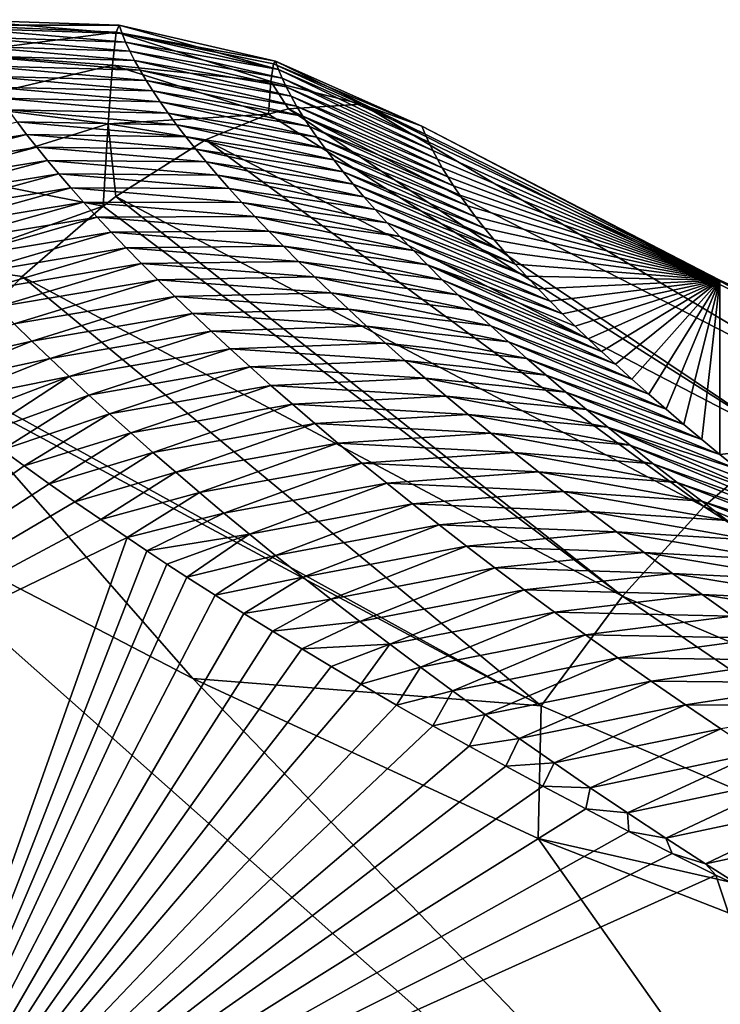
# Model space of a CAD drawing. Header units: metres. Extents: x -101 to 101, y -261 to 23.
# Tile 67 of 256: x -86.3 to -84.64, y 20.39 to 22.73. Entities that reach past the tile are written whole.
import ezdxf

# ---------------------------------------------------------------- set-up
doc = ezdxf.new("R2010")
doc.units = ezdxf.units.M
doc.layers.add('solid_505151_K2442K1000C34', color=7, linetype='CONTINUOUS')

msp = doc.modelspace()

# ---------------------------------------------------------------- linework, layer by layer
at = {"layer": 'solid_505151_K2442K1000C34'}
for points in [[(-86.455353, 22.720936, 100.898201), (-86.067215, 22.720552, 100.574738), (-86.449104, 22.733862, 100.568039)], [(-86.060242, 22.700916, 100.136002), (-86.442032, 22.713814, 100.124077), (-86.449104, 22.733862, 100.568039)], [(-86.060242, 22.700916, 100.136002), (-86.449104, 22.733862, 100.568039), (-86.067215, 22.720552, 100.574738)], [(-86.074028, 22.704367, 100.930145), (-86.455353, 22.720936, 100.898201), (-86.463402, 22.653593, 101.221642)], [(-86.074028, 22.704367, 100.930145), (-86.067215, 22.720552, 100.574738), (-86.455353, 22.720936, 100.898201)], [(-86.051781, 22.68037, 99.697334), (-86.433456, 22.692804, 99.680183), (-86.442032, 22.713814, 100.124077)], [(-86.060242, 22.700916, 100.136002), (-86.051781, 22.68037, 99.697334), (-86.442032, 22.713814, 100.124077)], [(-86.074028, 22.704367, 100.930145), (-85.694893, 22.634907, 100.584473), (-86.067215, 22.720552, 100.574738)], [(-85.687836, 22.615337, 100.143547), (-86.060242, 22.700916, 100.136002), (-86.067215, 22.720552, 100.574738)], [(-85.687836, 22.615337, 100.143547), (-86.067215, 22.720552, 100.574738), (-85.694893, 22.634907, 100.584473)], [(-86.082901, 22.625198, 101.276947), (-86.074028, 22.704367, 100.930145), (-86.463402, 22.653593, 101.221642)], [(-86.041847, 22.658918, 99.258743), (-86.42337, 22.670832, 99.236382), (-86.433456, 22.692804, 99.680183)], [(-86.051781, 22.68037, 99.697334), (-86.041847, 22.658918, 99.258743), (-86.433456, 22.692804, 99.680183)], [(-85.705719, 22.586674, 101.104263), (-86.074028, 22.704367, 100.930145), (-86.082901, 22.625198, 101.276947)], [(-85.699707, 22.628551, 100.846031), (-85.694893, 22.634907, 100.584473), (-86.074028, 22.704367, 100.930145)], [(-85.705719, 22.586674, 101.104263), (-85.699707, 22.628551, 100.846031), (-86.074028, 22.704367, 100.930145)], [(-85.687836, 22.615337, 100.143547), (-86.051781, 22.68037, 99.697334), (-86.060242, 22.700916, 100.136002)], [(-86.030434, 22.636562, 98.820236), (-86.411774, 22.6479, 98.792656), (-86.42337, 22.670832, 99.236382)], [(-86.041847, 22.658918, 99.258743), (-86.030434, 22.636562, 98.820236), (-86.42337, 22.670832, 99.236382)], [(-85.679276, 22.594881, 99.702698), (-86.041847, 22.658918, 99.258743), (-86.051781, 22.68037, 99.697334)], [(-85.687836, 22.615337, 100.143547), (-85.679276, 22.594881, 99.702698), (-86.051781, 22.68037, 99.697334)], [(-85.669212, 22.573542, 99.261932), (-86.030434, 22.636562, 98.820236), (-86.041847, 22.658918, 99.258743)], [(-85.679276, 22.594881, 99.702698), (-85.669212, 22.573542, 99.261932), (-86.041847, 22.658918, 99.258743)], [(-86.082901, 22.625198, 101.276947), (-86.463402, 22.653593, 101.221642), (-86.473022, 22.533689, 101.529449)], [(-86.017532, 22.613304, 98.381828), (-86.398659, 22.62401, 98.34903), (-86.411774, 22.6479, 98.792656)], [(-86.030434, 22.636562, 98.820236), (-86.017532, 22.613304, 98.381828), (-86.411774, 22.6479, 98.792656)], [(-85.657631, 22.551323, 98.821259), (-86.017532, 22.613304, 98.381828), (-86.030434, 22.636562, 98.820236)], [(-85.669212, 22.573542, 99.261932), (-85.657631, 22.551323, 98.821259), (-86.030434, 22.636562, 98.820236)], [(-86.093552, 22.485577, 101.604073), (-86.082901, 22.625198, 101.276947), (-86.473022, 22.533689, 101.529449)], [(-86.003128, 22.589148, 97.94352), (-86.38401, 22.599167, 97.905502), (-86.398659, 22.62401, 98.34903)], [(-86.017532, 22.613304, 98.381828), (-86.003128, 22.589148, 97.94352), (-86.398659, 22.62401, 98.34903)], [(-86.093552, 22.485577, 101.604073), (-85.711502, 22.509031, 101.355827), (-86.082901, 22.625198, 101.276947)], [(-85.705719, 22.586674, 101.104263), (-86.082901, 22.625198, 101.276947), (-85.711502, 22.509031, 101.355827)], [(-85.644539, 22.528227, 98.380676), (-86.003128, 22.589148, 97.94352), (-86.017532, 22.613304, 98.381828)], [(-85.657631, 22.551323, 98.821259), (-85.644539, 22.528227, 98.380676), (-86.017532, 22.613304, 98.381828)], [(-85.705719, 22.586674, 101.104263), (-85.48999, 22.532822, 100.940643), (-85.699707, 22.628551, 100.846031)], [(-85.699707, 22.628551, 100.846031), (-85.346046, 22.480244, 100.596848), (-85.694893, 22.634907, 100.584473)], [(-85.699707, 22.628551, 100.846031), (-85.48999, 22.532822, 100.940643), (-85.346046, 22.480244, 100.596848)], [(-85.694893, 22.634907, 100.584473), (-85.346046, 22.480244, 100.596848), (-85.338387, 22.461239, 100.176376)], [(-85.687836, 22.615337, 100.143547), (-85.694893, 22.634907, 100.584473), (-85.338387, 22.461239, 100.176376)], [(-85.687836, 22.615337, 100.143547), (-85.338387, 22.461239, 100.176376), (-85.329704, 22.44179, 99.75959)], [(-85.687836, 22.615337, 100.143547), (-85.329704, 22.44179, 99.75959), (-85.679276, 22.594881, 99.702698)], [(-85.987221, 22.564095, 97.505318), (-86.367836, 22.57337, 97.46209), (-86.38401, 22.599167, 97.905502)], [(-86.003128, 22.589148, 97.94352), (-85.987221, 22.564095, 97.505318), (-86.38401, 22.599167, 97.905502)], [(-85.629921, 22.504255, 97.940193), (-85.987221, 22.564095, 97.505318), (-86.003128, 22.589148, 97.94352)], [(-85.644539, 22.528227, 98.380676), (-85.629921, 22.504255, 97.940193), (-86.003128, 22.589148, 97.94352)], [(-85.679276, 22.594881, 99.702698), (-85.329704, 22.44179, 99.75959), (-85.319992, 22.4219, 99.346489)], [(-85.679276, 22.594881, 99.702698), (-85.319992, 22.4219, 99.346489), (-85.669212, 22.573542, 99.261932)], [(-85.96981, 22.538147, 97.067223), (-86.350113, 22.546623, 97.018776), (-86.367836, 22.57337, 97.46209)], [(-85.987221, 22.564095, 97.505318), (-85.96981, 22.538147, 97.067223), (-86.367836, 22.57337, 97.46209)], [(-85.705719, 22.586674, 101.104263), (-85.711502, 22.509031, 101.355827), (-85.663826, 22.521835, 101.274757)], [(-85.705719, 22.586674, 101.104263), (-85.663826, 22.521835, 101.274757), (-85.48999, 22.532822, 100.940643)], [(-85.669212, 22.573542, 99.261932), (-85.319992, 22.4219, 99.346489), (-85.309258, 22.401569, 98.937073)], [(-85.669212, 22.573542, 99.261932), (-85.309258, 22.401569, 98.937073), (-85.657631, 22.551323, 98.821259)], [(-85.950882, 22.511307, 96.62925), (-86.330849, 22.51893, 96.575592), (-86.350113, 22.546623, 97.018776)], [(-85.96981, 22.538147, 97.067223), (-85.950882, 22.511307, 96.62925), (-86.350113, 22.546623, 97.018776)], [(-85.613777, 22.479412, 97.499832), (-85.96981, 22.538147, 97.067223), (-85.987221, 22.564095, 97.505318)], [(-85.629921, 22.504255, 97.940193), (-85.613777, 22.479412, 97.499832), (-85.987221, 22.564095, 97.505318)], [(-85.657631, 22.551323, 98.821259), (-85.309258, 22.401569, 98.937073), (-85.297493, 22.380802, 98.531342)], [(-85.657631, 22.551323, 98.821259), (-85.297493, 22.380802, 98.531342), (-85.644539, 22.528227, 98.380676)], [(-86.093552, 22.485577, 101.604073), (-86.473022, 22.533689, 101.529449), (-86.483948, 22.364529, 101.813141)], [(-85.930428, 22.48358, 96.191406), (-86.310028, 22.490294, 96.13253), (-86.330849, 22.51893, 96.575592)], [(-85.950882, 22.511307, 96.62925), (-85.930428, 22.48358, 96.191406), (-86.330849, 22.51893, 96.575592)], [(-85.596092, 22.453699, 97.059578), (-85.950882, 22.511307, 96.62925), (-85.96981, 22.538147, 97.067223)], [(-85.613777, 22.479412, 97.499832), (-85.596092, 22.453699, 97.059578), (-85.96981, 22.538147, 97.067223)], [(-85.711502, 22.509031, 101.355827), (-84.48793, 21.732979, 102.268768), (-85.663826, 22.521835, 101.274757)], [(-85.663826, 22.521835, 101.274757), (-84.314842, 21.830549, 101.948624), (-85.48999, 22.532822, 100.940643)], [(-84.48793, 21.732979, 102.268768), (-84.314842, 21.830549, 101.948624), (-85.663826, 22.521835, 101.274757)], [(-85.644539, 22.528227, 98.380676), (-85.297493, 22.380802, 98.531342), (-85.284706, 22.359598, 98.129288)], [(-85.644539, 22.528227, 98.380676), (-85.284706, 22.359598, 98.129288), (-85.629921, 22.504255, 97.940193)], [(-85.48999, 22.532822, 100.940643), (-84.161461, 21.863716, 101.606056), (-85.346046, 22.480244, 100.596848)], [(-84.314842, 21.830549, 101.948624), (-84.161461, 21.863716, 101.606056), (-85.48999, 22.532822, 100.940643)], [(-86.093552, 22.485577, 101.604073), (-85.861259, 22.447578, 101.586975), (-85.711502, 22.509031, 101.355827)], [(-85.576866, 22.42712, 96.619453), (-85.930428, 22.48358, 96.191406), (-85.950882, 22.511307, 96.62925)], [(-85.596092, 22.453699, 97.059578), (-85.576866, 22.42712, 96.619453), (-85.950882, 22.511307, 96.62925)], [(-85.711502, 22.509031, 101.355827), (-85.861259, 22.447578, 101.586975), (-84.48793, 21.732979, 102.268768)], [(-85.629921, 22.504255, 97.940193), (-85.284706, 22.359598, 98.129288), (-85.270882, 22.337961, 97.730927)], [(-85.629921, 22.504255, 97.940193), (-85.270882, 22.337961, 97.730927), (-85.613777, 22.479412, 97.499832)], [(-86.310028, 22.490294, 96.13253), (-86.287643, 22.460714, 95.689598), (-86.666374, 22.399849, 95.719498)], [(-86.093552, 22.485577, 101.604073), (-86.483948, 22.364529, 101.813141), (-86.105461, 22.289787, 101.90126)], [(-85.908447, 22.454966, 95.7537), (-86.287643, 22.460714, 95.689598), (-86.310028, 22.490294, 96.13253)], [(-85.930428, 22.48358, 96.191406), (-85.908447, 22.454966, 95.7537), (-86.310028, 22.490294, 96.13253)], [(-86.093552, 22.485577, 101.604073), (-86.105461, 22.289787, 101.90126), (-86.075294, 22.312693, 101.866211)], [(-86.093552, 22.485577, 101.604073), (-86.075294, 22.312693, 101.866211), (-85.861259, 22.447578, 101.586975)], [(-85.556091, 22.399677, 96.179466), (-85.908447, 22.454966, 95.7537), (-85.930428, 22.48358, 96.191406)], [(-85.576866, 22.42712, 96.619453), (-85.556091, 22.399677, 96.179466), (-85.930428, 22.48358, 96.191406)], [(-85.613777, 22.479412, 97.499832), (-85.270882, 22.337961, 97.730927), (-85.256035, 22.315895, 97.336243)], [(-85.613777, 22.479412, 97.499832), (-85.256035, 22.315895, 97.336243), (-85.596092, 22.453699, 97.059578)], [(-84.636749, 22.113409, 100.969269), (-85.338387, 22.461239, 100.176376), (-85.346046, 22.480244, 100.596848)], [(-84.161461, 21.863716, 101.606056), (-84.636749, 22.113409, 100.969269), (-85.346046, 22.480244, 100.596848)], [(-86.287643, 22.460714, 95.689598), (-86.642639, 22.369083, 95.279709), (-86.666374, 22.399849, 95.719498)], [(-86.287643, 22.460714, 95.689598), (-86.263687, 22.430195, 95.246811), (-86.642639, 22.369083, 95.279709)], [(-85.884933, 22.425468, 95.316124), (-86.263687, 22.430195, 95.246811), (-86.287643, 22.460714, 95.689598)], [(-85.908447, 22.454966, 95.7537), (-85.884933, 22.425468, 95.316124), (-86.287643, 22.460714, 95.689598)], [(-86.075294, 22.312693, 101.866211), (-84.674599, 21.574469, 102.55513), (-85.861259, 22.447578, 101.586975)], [(-85.533752, 22.371374, 95.739616), (-85.884933, 22.425468, 95.316124), (-85.908447, 22.454966, 95.7537)], [(-85.556091, 22.399677, 96.179466), (-85.533752, 22.371374, 95.739616), (-85.908447, 22.454966, 95.7537)], [(-84.674599, 21.574469, 102.55513), (-84.48793, 21.732979, 102.268768), (-85.861259, 22.447578, 101.586975)], [(-85.596092, 22.453699, 97.059578), (-85.256035, 22.315895, 97.336243), (-85.237793, 22.290154, 96.889687)], [(-85.596092, 22.453699, 97.059578), (-85.237793, 22.290154, 96.889687), (-85.576866, 22.42712, 96.619453)], [(-84.636749, 22.113409, 100.969269), (-85.329704, 22.44179, 99.75959), (-85.338387, 22.461239, 100.176376)], [(-86.263687, 22.430195, 95.246811), (-86.617348, 22.33736, 94.840057), (-86.642639, 22.369083, 95.279709)], [(-86.263687, 22.430195, 95.246811), (-86.238152, 22.398741, 94.804169), (-86.617348, 22.33736, 94.840057)], [(-85.859863, 22.395092, 94.8787), (-86.238152, 22.398741, 94.804169), (-86.263687, 22.430195, 95.246811)], [(-85.884933, 22.425468, 95.316124), (-85.859863, 22.395092, 94.8787), (-86.263687, 22.430195, 95.246811)], [(-85.509857, 22.342213, 95.299919), (-85.859863, 22.395092, 94.8787), (-85.884933, 22.425468, 95.316124)], [(-85.533752, 22.371374, 95.739616), (-85.509857, 22.342213, 95.299919), (-85.884933, 22.425468, 95.316124)], [(-85.576866, 22.42712, 96.619453), (-85.237793, 22.290154, 96.889687), (-85.218201, 22.263857, 96.447937)], [(-85.576866, 22.42712, 96.619453), (-85.218201, 22.263857, 96.447937), (-85.556091, 22.399677, 96.179466)], [(-84.636749, 22.113409, 100.969269), (-85.319992, 22.4219, 99.346489), (-85.329704, 22.44179, 99.75959)], [(-84.636749, 22.113409, 100.969269), (-85.309258, 22.401569, 98.937073), (-85.319992, 22.4219, 99.346489)], [(-84.636749, 22.113409, 100.969269), (-85.297493, 22.380802, 98.531342), (-85.309258, 22.401569, 98.937073)], [(-86.238152, 22.398741, 94.804169), (-86.590477, 22.304686, 94.400558), (-86.617348, 22.33736, 94.840057)], [(-86.238152, 22.398741, 94.804169), (-86.211014, 22.366356, 94.361679), (-86.590477, 22.304686, 94.400558)], [(-85.833237, 22.36384, 94.441437), (-86.211014, 22.366356, 94.361679), (-86.238152, 22.398741, 94.804169)], [(-85.859863, 22.395092, 94.8787), (-85.833237, 22.36384, 94.441437), (-86.238152, 22.398741, 94.804169)], [(-85.484383, 22.312199, 94.860374), (-85.833237, 22.36384, 94.441437), (-85.859863, 22.395092, 94.8787)], [(-85.509857, 22.342213, 95.299919), (-85.484383, 22.312199, 94.860374), (-85.859863, 22.395092, 94.8787)], [(-85.556091, 22.399677, 96.179466), (-85.218201, 22.263857, 96.447937), (-85.196991, 22.236847, 96.010345)], [(-85.556091, 22.399677, 96.179466), (-85.196991, 22.236847, 96.010345), (-85.533752, 22.371374, 95.739616)], [(-84.636749, 22.113409, 100.969269), (-85.284706, 22.359598, 98.129288), (-85.297493, 22.380802, 98.531342)], [(-86.211014, 22.366356, 94.361679), (-86.562012, 22.271061, 93.961205), (-86.590477, 22.304686, 94.400558)], [(-86.211014, 22.366356, 94.361679), (-86.182266, 22.333044, 93.919357), (-86.562012, 22.271061, 93.961205)], [(-86.495888, 22.150774, 102.064896), (-86.105461, 22.289787, 101.90126), (-86.483948, 22.364529, 101.813141)], [(-85.805031, 22.331717, 94.004341), (-86.182266, 22.333044, 93.919357), (-86.211014, 22.366356, 94.361679)], [(-85.833237, 22.36384, 94.441437), (-85.805031, 22.331717, 94.004341), (-86.211014, 22.366356, 94.361679)], [(-85.457314, 22.281334, 94.420998), (-85.805031, 22.331717, 94.004341), (-85.833237, 22.36384, 94.441437)], [(-85.484383, 22.312199, 94.860374), (-85.457314, 22.281334, 94.420998), (-85.833237, 22.36384, 94.441437)], [(-85.533752, 22.371374, 95.739616), (-85.196991, 22.236847, 96.010345), (-85.174103, 22.209089, 95.576759)], [(-85.533752, 22.371374, 95.739616), (-85.174103, 22.209089, 95.576759), (-85.509857, 22.342213, 95.299919)], [(-84.636749, 22.113409, 100.969269), (-85.270882, 22.337961, 97.730927), (-85.284706, 22.359598, 98.129288)], [(-86.182266, 22.333044, 93.919357), (-86.531944, 22.236492, 93.522018), (-86.562012, 22.271061, 93.961205)], [(-86.182266, 22.333044, 93.919357), (-86.151894, 22.298809, 93.477196), (-86.531944, 22.236492, 93.522018)], [(-85.775238, 22.298727, 93.567413), (-86.151894, 22.298809, 93.477196), (-86.182266, 22.333044, 93.919357)], [(-85.805031, 22.331717, 94.004341), (-85.775238, 22.298727, 93.567413), (-86.182266, 22.333044, 93.919357)], [(-85.428642, 22.249626, 93.981796), (-85.775238, 22.298727, 93.567413), (-85.805031, 22.331717, 94.004341)], [(-85.457314, 22.281334, 94.420998), (-85.428642, 22.249626, 93.981796), (-85.805031, 22.331717, 94.004341)], [(-85.509857, 22.342213, 95.299919), (-85.174103, 22.209089, 95.576759), (-85.149704, 22.1807, 95.147606)], [(-85.509857, 22.342213, 95.299919), (-85.149704, 22.1807, 95.147606), (-85.484383, 22.312199, 94.860374)], [(-84.636749, 22.113409, 100.969269), (-85.256035, 22.315895, 97.336243), (-85.270882, 22.337961, 97.730927)], [(-86.105461, 22.289787, 101.90126), (-84.868217, 21.360647, 102.797546), (-86.075294, 22.312693, 101.866211)], [(-84.868217, 21.360647, 102.797546), (-84.674599, 21.574469, 102.55513), (-86.075294, 22.312693, 101.866211)], [(-85.484383, 22.312199, 94.860374), (-85.149704, 22.1807, 95.147606), (-85.123962, 22.151796, 94.72332)], [(-85.484383, 22.312199, 94.860374), (-85.123962, 22.151796, 94.72332), (-85.457314, 22.281334, 94.420998)], [(-84.636749, 22.113409, 100.969269), (-85.237793, 22.290154, 96.889687), (-85.256035, 22.315895, 97.336243)], [(-86.151894, 22.298809, 93.477196), (-86.500252, 22.200979, 93.082993), (-86.531944, 22.236492, 93.522018)], [(-86.151894, 22.298809, 93.477196), (-86.119881, 22.263653, 93.035225), (-86.500252, 22.200979, 93.082993)], [(-86.495888, 22.150774, 102.064896), (-86.29834, 22.121971, 102.102547), (-86.105461, 22.289787, 101.90126)], [(-86.105461, 22.289787, 101.90126), (-86.29834, 22.121971, 102.102547), (-84.868217, 21.360647, 102.797546)], [(-85.743835, 22.264875, 93.130661), (-86.119881, 22.263653, 93.035225), (-86.151894, 22.298809, 93.477196)], [(-85.775238, 22.298727, 93.567413), (-85.743835, 22.264875, 93.130661), (-86.151894, 22.298809, 93.477196)], [(-85.398354, 22.217079, 93.542778), (-85.743835, 22.264875, 93.130661), (-85.775238, 22.298727, 93.567413)], [(-85.428642, 22.249626, 93.981796), (-85.398354, 22.217079, 93.542778), (-85.775238, 22.298727, 93.567413)], [(-84.636749, 22.113409, 100.969269), (-85.218201, 22.263857, 96.447937), (-85.237793, 22.290154, 96.889687)], [(-86.119881, 22.263653, 93.035225), (-86.466934, 22.16453, 92.644142), (-86.500252, 22.200979, 93.082993)], [(-86.119881, 22.263653, 93.035225), (-86.086212, 22.227585, 92.59343), (-86.466934, 22.16453, 92.644142)], [(-85.743835, 22.264875, 93.130661), (-85.710823, 22.230164, 92.694107), (-86.119881, 22.263653, 93.035225)], [(-85.710823, 22.230164, 92.694107), (-86.086212, 22.227585, 92.59343), (-86.119881, 22.263653, 93.035225)], [(-85.366432, 22.183697, 93.103951), (-85.710823, 22.230164, 92.694107), (-85.743835, 22.264875, 93.130661)], [(-85.398354, 22.217079, 93.542778), (-85.366432, 22.183697, 93.103951), (-85.743835, 22.264875, 93.130661)], [(-85.457314, 22.281334, 94.420998), (-85.123962, 22.151796, 94.72332), (-85.097038, 22.122492, 94.304321)], [(-85.457314, 22.281334, 94.420998), (-85.097038, 22.122492, 94.304321), (-85.428642, 22.249626, 93.981796)], [(-84.636749, 22.113409, 100.969269), (-85.196991, 22.236847, 96.010345), (-85.218201, 22.263857, 96.447937)], [(-85.428642, 22.249626, 93.981796), (-85.097038, 22.122492, 94.304321), (-85.069107, 22.092897, 93.891037)], [(-85.428642, 22.249626, 93.981796), (-85.069107, 22.092897, 93.891037), (-85.398354, 22.217079, 93.542778)], [(-84.636749, 22.113409, 100.969269), (-85.174103, 22.209089, 95.576759), (-85.196991, 22.236847, 96.010345)], [(-86.086212, 22.227585, 92.59343), (-86.431961, 22.127146, 92.205482), (-86.466934, 22.16453, 92.644142)], [(-86.086212, 22.227585, 92.59343), (-86.050873, 22.190603, 92.151833), (-86.431961, 22.127146, 92.205482)], [(-85.710823, 22.230164, 92.694107), (-85.676186, 22.194597, 92.257744), (-86.086212, 22.227585, 92.59343)], [(-85.676186, 22.194597, 92.257744), (-86.050873, 22.190603, 92.151833), (-86.086212, 22.227585, 92.59343)], [(-85.33287, 22.149483, 92.665329), (-85.676186, 22.194597, 92.257744), (-85.710823, 22.230164, 92.694107)], [(-85.366432, 22.183697, 93.103951), (-85.33287, 22.149483, 92.665329), (-85.710823, 22.230164, 92.694107)], [(-85.398354, 22.217079, 93.542778), (-85.069107, 22.092897, 93.891037), (-85.040337, 22.063129, 93.483894)], [(-85.398354, 22.217079, 93.542778), (-85.040337, 22.063129, 93.483894), (-85.366432, 22.183697, 93.103951)], [(-86.050873, 22.190603, 92.151833), (-86.395317, 22.088831, 91.766998), (-86.431961, 22.127146, 92.205482)], [(-86.050873, 22.190603, 92.151833), (-86.013855, 22.152716, 91.710442), (-86.395317, 22.088831, 91.766998)], [(-85.676186, 22.194597, 92.257744), (-85.6399, 22.158182, 91.821594), (-86.050873, 22.190603, 92.151833)], [(-85.6399, 22.158182, 91.821594), (-86.013855, 22.152716, 91.710442), (-86.050873, 22.190603, 92.151833)], [(-85.297653, 22.114443, 92.226921), (-85.6399, 22.158182, 91.821594), (-85.676186, 22.194597, 92.257744)], [(-85.33287, 22.149483, 92.665329), (-85.297653, 22.114443, 92.226921), (-85.676186, 22.194597, 92.257744)], [(-84.636749, 22.113409, 100.969269), (-85.149704, 22.1807, 95.147606), (-85.174103, 22.209089, 95.576759)], [(-85.366432, 22.183697, 93.103951), (-85.040337, 22.063129, 93.483894), (-85.010895, 22.033297, 93.083321)], [(-85.366432, 22.183697, 93.103951), (-85.010895, 22.033297, 93.083321), (-85.33287, 22.149483, 92.665329)], [(-84.636749, 22.113409, 100.969269), (-85.123962, 22.151796, 94.72332), (-85.149704, 22.1807, 95.147606)], [(-86.495888, 22.150774, 102.064896), (-86.508606, 21.898438, 102.277672), (-86.29834, 22.121971, 102.102547)], [(-86.013855, 22.152716, 91.710442), (-86.357002, 22.049591, 91.32872), (-86.395317, 22.088831, 91.766998)], [(-86.013855, 22.152716, 91.710442), (-85.975128, 22.113928, 91.269257), (-86.357002, 22.049591, 91.32872)], [(-85.6399, 22.158182, 91.821594), (-85.601952, 22.120922, 91.385658), (-86.013855, 22.152716, 91.710442)], [(-85.601952, 22.120922, 91.385658), (-85.975128, 22.113928, 91.269257), (-86.013855, 22.152716, 91.710442)], [(-85.260757, 22.078583, 91.788727), (-85.601952, 22.120922, 91.385658), (-85.6399, 22.158182, 91.821594)], [(-85.297653, 22.114443, 92.226921), (-85.260757, 22.078583, 91.788727), (-85.6399, 22.158182, 91.821594)], [(-85.33287, 22.149483, 92.665329), (-85.010895, 22.033297, 93.083321), (-84.980934, 22.003502, 92.689743)], [(-85.33287, 22.149483, 92.665329), (-84.980934, 22.003502, 92.689743), (-84.950081, 21.973555, 92.303223)], [(-85.33287, 22.149483, 92.665329), (-84.950081, 21.973555, 92.303223), (-85.297653, 22.114443, 92.226921)], [(-84.636749, 22.113409, 100.969269), (-85.097038, 22.122492, 94.304321), (-85.123962, 22.151796, 94.72332)], [(-86.508606, 21.898438, 102.277672), (-85.061913, 21.099096, 102.987411), (-86.29834, 22.121971, 102.102547)], [(-85.061913, 21.099096, 102.987411), (-84.868217, 21.360647, 102.797546), (-86.29834, 22.121971, 102.102547)], [(-85.601952, 22.120922, 91.385658), (-85.562317, 22.082823, 90.949944), (-85.975128, 22.113928, 91.269257)], [(-85.222176, 22.041906, 91.350769), (-85.562317, 22.082823, 90.949944), (-85.601952, 22.120922, 91.385658)], [(-85.260757, 22.078583, 91.788727), (-85.222176, 22.041906, 91.350769), (-85.601952, 22.120922, 91.385658)], [(-84.636749, 22.113409, 100.969269), (-85.069107, 22.092897, 93.891037), (-85.097038, 22.122492, 94.304321)], [(-85.975128, 22.113928, 91.269257), (-86.316971, 22.00943, 90.890648), (-86.357002, 22.049591, 91.32872)], [(-85.975128, 22.113928, 91.269257), (-85.934669, 22.074244, 90.828293), (-86.316971, 22.00943, 90.890648)], [(-85.562317, 22.082823, 90.949944), (-85.934669, 22.074244, 90.828293), (-85.975128, 22.113928, 91.269257)], [(-85.297653, 22.114443, 92.226921), (-84.950081, 21.973555, 92.303223), (-84.918175, 21.943357, 91.923393)], [(-85.297653, 22.114443, 92.226921), (-84.918175, 21.943357, 91.923393), (-85.260757, 22.078583, 91.788727)], [(-84.636749, 22.113409, 100.969269), (-85.040337, 22.063129, 93.483894), (-85.069107, 22.092897, 93.891037)], [(-84.636749, 22.113409, 100.969269), (-85.010895, 22.033297, 93.083321), (-85.040337, 22.063129, 93.483894)], [(-84.636749, 22.113409, 100.969269), (-84.980934, 22.003502, 92.689743), (-85.010895, 22.033297, 93.083321)], [(-84.636749, 22.113409, 100.969269), (-84.950081, 21.973555, 92.303223), (-84.980934, 22.003502, 92.689743)], [(-84.636749, 22.113409, 100.969269), (-84.918175, 21.943357, 91.923393), (-84.950081, 21.973555, 92.303223)], [(-84.636749, 22.113409, 100.969269), (-84.885307, 21.912958, 91.549911), (-84.918175, 21.943357, 91.923393)], [(-84.636749, 22.113409, 100.969269), (-84.845886, 21.8773, 91.121758), (-84.885307, 21.912958, 91.549911)], [(-84.636749, 22.113409, 100.969269), (-84.80545, 21.841507, 90.701218), (-84.845886, 21.8773, 91.121758)], [(-84.636749, 22.113409, 100.969269), (-84.76416, 21.805649, 90.28775), (-84.80545, 21.841507, 90.701218)], [(-84.636749, 22.113409, 100.969269), (-84.722168, 21.769794, 89.880814), (-84.76416, 21.805649, 90.28775)], [(-84.636749, 22.113409, 100.969269), (-84.679642, 21.734015, 89.479866), (-84.722168, 21.769794, 89.880814)], [(-84.636749, 22.113409, 100.969269), (-84.636322, 21.69821, 89.085747), (-84.679642, 21.734015, 89.479866)], [(-84.636749, 22.113409, 100.969269), (-83.918701, 21.780758, 101.304382), (-84.636322, 21.69821, 89.085747)], [(-84.161461, 21.863716, 101.606056), (-83.918701, 21.780758, 101.304382), (-84.636749, 22.113409, 100.969269)], [(-85.934669, 22.074244, 90.828293), (-86.275215, 21.968353, 90.452782), (-86.316971, 22.00943, 90.890648)], [(-85.934669, 22.074244, 90.828293), (-85.892464, 22.033669, 90.387558), (-86.275215, 21.968353, 90.452782)], [(-85.562317, 22.082823, 90.949944), (-85.520981, 22.04389, 90.514465), (-85.934669, 22.074244, 90.828293)], [(-85.520981, 22.04389, 90.514465), (-85.892464, 22.033669, 90.387558), (-85.934669, 22.074244, 90.828293)], [(-85.181877, 22.004421, 90.913055), (-85.520981, 22.04389, 90.514465), (-85.562317, 22.082823, 90.949944)], [(-85.222176, 22.041906, 91.350769), (-85.181877, 22.004421, 90.913055), (-85.562317, 22.082823, 90.949944)], [(-85.260757, 22.078583, 91.788727), (-84.918175, 21.943357, 91.923393), (-84.885307, 21.912958, 91.549911)], [(-85.260757, 22.078583, 91.788727), (-84.885307, 21.912958, 91.549911), (-85.222176, 22.041906, 91.350769)], [(-85.892464, 22.033669, 90.387558), (-86.231705, 21.926365, 90.015144), (-86.275215, 21.968353, 90.452782)], [(-85.892464, 22.033669, 90.387558), (-85.848488, 21.992208, 89.947067), (-86.231705, 21.926365, 90.015144)], [(-85.520981, 22.04389, 90.514465), (-85.477913, 22.004129, 90.079231), (-85.892464, 22.033669, 90.387558)], [(-85.477913, 22.004129, 90.079231), (-85.848488, 21.992208, 89.947067), (-85.892464, 22.033669, 90.387558)], [(-85.139847, 21.966135, 90.475594), (-85.477913, 22.004129, 90.079231), (-85.520981, 22.04389, 90.514465)], [(-85.181877, 22.004421, 90.913055), (-85.139847, 21.966135, 90.475594), (-85.520981, 22.04389, 90.514465)], [(-85.222176, 22.041906, 91.350769), (-84.885307, 21.912958, 91.549911), (-84.845886, 21.8773, 91.121758)], [(-85.222176, 22.041906, 91.350769), (-84.845886, 21.8773, 91.121758), (-85.181877, 22.004421, 90.913055)], [(-86.316971, 22.00943, 90.890648), (-86.275215, 21.968353, 90.452782), (-86.589149, 21.8969, 90.803108)], [(-85.477913, 22.004129, 90.079231), (-85.433098, 21.963547, 89.644249), (-85.848488, 21.992208, 89.947067)], [(-85.096054, 21.92705, 90.038399), (-85.433098, 21.963547, 89.644249), (-85.477913, 22.004129, 90.079231)], [(-85.139847, 21.966135, 90.475594), (-85.096054, 21.92705, 90.038399), (-85.477913, 22.004129, 90.079231)], [(-85.181877, 22.004421, 90.913055), (-84.845886, 21.8773, 91.121758), (-84.80545, 21.841507, 90.701218)], [(-85.181877, 22.004421, 90.913055), (-84.80545, 21.841507, 90.701218), (-85.139847, 21.966135, 90.475594)], [(-85.848488, 21.992208, 89.947067), (-86.186417, 21.883472, 89.577736), (-86.231705, 21.926365, 90.015144)], [(-85.848488, 21.992208, 89.947067), (-85.802711, 21.949869, 89.506813), (-86.186417, 21.883472, 89.577736)], [(-85.433098, 21.963547, 89.644249), (-85.802711, 21.949869, 89.506813), (-85.848488, 21.992208, 89.947067)], [(-86.275215, 21.968353, 90.452782), (-86.542679, 21.859602, 90.384415), (-86.589149, 21.8969, 90.803108)], [(-86.275215, 21.968353, 90.452782), (-86.231705, 21.926365, 90.015144), (-86.542679, 21.859602, 90.384415)], [(-85.433098, 21.963547, 89.644249), (-85.386513, 21.922146, 89.209534), (-85.802711, 21.949869, 89.506813)], [(-85.050484, 21.887175, 89.601471), (-85.386513, 21.922146, 89.209534), (-85.433098, 21.963547, 89.644249)], [(-85.096054, 21.92705, 90.038399), (-85.050484, 21.887175, 89.601471), (-85.433098, 21.963547, 89.644249)], [(-85.139847, 21.966135, 90.475594), (-84.80545, 21.841507, 90.701218), (-84.76416, 21.805649, 90.28775)], [(-85.139847, 21.966135, 90.475594), (-84.76416, 21.805649, 90.28775), (-85.096054, 21.92705, 90.038399)], [(-85.802711, 21.949869, 89.506813), (-86.139336, 21.839678, 89.140556), (-86.186417, 21.883472, 89.577736)], [(-85.802711, 21.949869, 89.506813), (-85.755119, 21.906654, 89.066826), (-86.139336, 21.839678, 89.140556)], [(-85.386513, 21.922146, 89.209534), (-85.755119, 21.906654, 89.066826), (-85.802711, 21.949869, 89.506813)], [(-86.231705, 21.926365, 90.015144), (-86.495056, 21.822058, 89.971497), (-86.542679, 21.859602, 90.384415)], [(-86.231705, 21.926365, 90.015144), (-86.186417, 21.883472, 89.577736), (-86.495056, 21.822058, 89.971497)], [(-85.386513, 21.922146, 89.209534), (-85.338135, 21.879936, 88.775093), (-85.755119, 21.906654, 89.066826)], [(-85.00312, 21.846518, 89.164833), (-85.338135, 21.879936, 88.775093), (-85.386513, 21.922146, 89.209534)], [(-85.050484, 21.887175, 89.601471), (-85.00312, 21.846518, 89.164833), (-85.386513, 21.922146, 89.209534)], [(-85.096054, 21.92705, 90.038399), (-84.76416, 21.805649, 90.28775), (-84.722168, 21.769794, 89.880814)], [(-85.096054, 21.92705, 90.038399), (-84.722168, 21.769794, 89.880814), (-85.050484, 21.887175, 89.601471)], [(-86.508606, 21.898438, 102.277672), (-86.522469, 21.882181, 102.287598), (-85.061913, 21.099096, 102.987411)], [(-85.755119, 21.906654, 89.066826), (-86.090439, 21.794987, 88.703629), (-86.139336, 21.839678, 89.140556)], [(-85.755119, 21.906654, 89.066826), (-85.705681, 21.862572, 88.627098), (-86.090439, 21.794987, 88.703629)], [(-85.338135, 21.879936, 88.775093), (-85.705681, 21.862572, 88.627098), (-85.755119, 21.906654, 89.066826)], [(-85.050484, 21.887175, 89.601471), (-84.722168, 21.769794, 89.880814), (-84.679642, 21.734015, 89.479866)], [(-85.050484, 21.887175, 89.601471), (-84.679642, 21.734015, 89.479866), (-85.00312, 21.846518, 89.164833)], [(-86.522469, 21.882181, 102.287598), (-86.73848, 21.603632, 102.4142), (-85.891548, 21.164782, 102.815353)], [(-86.522469, 21.882181, 102.287598), (-85.891548, 21.164782, 102.815353), (-85.061913, 21.099096, 102.987411)], [(-86.186417, 21.883472, 89.577736), (-86.446442, 21.784407, 89.565353), (-86.495056, 21.822058, 89.971497)], [(-86.186417, 21.883472, 89.577736), (-86.396851, 21.74674, 89.166206), (-86.446442, 21.784407, 89.565353)], [(-86.186417, 21.883472, 89.577736), (-86.139336, 21.839678, 89.140556), (-86.396851, 21.74674, 89.166206)], [(-85.705681, 21.862572, 88.627098), (-86.039688, 21.749407, 88.26696), (-86.090439, 21.794987, 88.703629)], [(-85.705681, 21.862572, 88.627098), (-85.654381, 21.817625, 88.187645), (-86.039688, 21.749407, 88.26696)], [(-85.338135, 21.879936, 88.775093), (-85.287933, 21.836922, 88.340935), (-85.705681, 21.862572, 88.627098)], [(-85.287933, 21.836922, 88.340935), (-85.654381, 21.817625, 88.187645), (-85.705681, 21.862572, 88.627098)], [(-84.953934, 21.80508, 88.728493), (-85.287933, 21.836922, 88.340935), (-85.338135, 21.879936, 88.775093)], [(-85.00312, 21.846518, 89.164833), (-84.953934, 21.80508, 88.728493), (-85.338135, 21.879936, 88.775093)], [(-86.139336, 21.839678, 89.140556), (-86.345955, 21.708952, 88.771988), (-86.396851, 21.74674, 89.166206)], [(-86.139336, 21.839678, 89.140556), (-86.090439, 21.794987, 88.703629), (-86.345955, 21.708952, 88.771988)], [(-85.00312, 21.846518, 89.164833), (-84.679642, 21.734015, 89.479866), (-84.636322, 21.69821, 89.085747)], [(-85.00312, 21.846518, 89.164833), (-84.636322, 21.69821, 89.085747), (-84.953934, 21.80508, 88.728493)], [(-85.654381, 21.817625, 88.187645), (-85.987061, 21.702944, 87.830551), (-86.039688, 21.749407, 88.26696)], [(-85.654381, 21.817625, 88.187645), (-85.601166, 21.771826, 87.748482), (-85.987061, 21.702944, 87.830551)], [(-85.287933, 21.836922, 88.340935), (-85.235893, 21.79311, 87.907074), (-85.654381, 21.817625, 88.187645)], [(-85.235893, 21.79311, 87.907074), (-85.601166, 21.771826, 87.748482), (-85.654381, 21.817625, 88.187645)], [(-84.902893, 21.762875, 88.292465), (-85.235893, 21.79311, 87.907074), (-85.287933, 21.836922, 88.340935)], [(-84.953934, 21.80508, 88.728493), (-84.902893, 21.762875, 88.292465), (-85.287933, 21.836922, 88.340935)], [(-86.090439, 21.794987, 88.703629), (-86.293861, 21.671055, 88.382736), (-86.345955, 21.708952, 88.771988)], [(-86.090439, 21.794987, 88.703629), (-86.039688, 21.749407, 88.26696), (-86.293861, 21.671055, 88.382736)], [(-85.235893, 21.79311, 87.907074), (-85.181961, 21.748508, 87.473526), (-85.601166, 21.771826, 87.748482)], [(-84.849976, 21.719906, 87.856758), (-85.181961, 21.748508, 87.473526), (-85.235893, 21.79311, 87.907074)], [(-84.902893, 21.762875, 88.292465), (-84.849976, 21.719906, 87.856758), (-85.235893, 21.79311, 87.907074)], [(-84.953934, 21.80508, 88.728493), (-84.636322, 21.69821, 89.085747), (-84.592018, 21.662319, 88.699028)], [(-84.953934, 21.80508, 88.728493), (-84.592018, 21.662319, 88.699028), (-84.902893, 21.762875, 88.292465)], [(-85.601166, 21.771826, 87.748482), (-85.93251, 21.6556, 87.394417), (-85.987061, 21.702944, 87.830551)], [(-85.601166, 21.771826, 87.748482), (-85.546013, 21.725176, 87.309616), (-85.93251, 21.6556, 87.394417)], [(-85.181961, 21.748508, 87.473526), (-85.546013, 21.725176, 87.309616), (-85.601166, 21.771826, 87.748482)], [(-83.918701, 21.780758, 101.304382), (-84.592018, 21.662319, 88.699028), (-84.636322, 21.69821, 89.085747)], [(-86.039688, 21.749407, 88.26696), (-86.233978, 21.628334, 87.951187), (-86.293861, 21.671055, 88.382736)], [(-86.039688, 21.749407, 88.26696), (-85.987061, 21.702944, 87.830551), (-86.233978, 21.628334, 87.951187)], [(-85.181961, 21.748508, 87.473526), (-85.126122, 21.703125, 87.040298), (-85.546013, 21.725176, 87.309616)], [(-84.795143, 21.676184, 87.421394), (-85.126122, 21.703125, 87.040298), (-85.181961, 21.748508, 87.473526)], [(-84.849976, 21.719906, 87.856758), (-84.795143, 21.676184, 87.421394), (-85.181961, 21.748508, 87.473526)], [(-84.902893, 21.762875, 88.292465), (-84.592018, 21.662319, 88.699028), (-84.546852, 21.626394, 88.319351)], [(-84.902893, 21.762875, 88.292465), (-84.546852, 21.626394, 88.319351), (-84.500938, 21.590492, 87.946342)], [(-84.902893, 21.762875, 88.292465), (-84.500938, 21.590492, 87.946342), (-84.849976, 21.719906, 87.856758)], [(-85.546013, 21.725176, 87.309616), (-85.876015, 21.607386, 86.958565), (-85.93251, 21.6556, 87.394417)], [(-85.546013, 21.725176, 87.309616), (-85.488884, 21.677683, 86.871063), (-85.876015, 21.607386, 86.958565)], [(-85.126122, 21.703125, 87.040298), (-85.488884, 21.677683, 86.871063), (-85.546013, 21.725176, 87.309616)], [(-84.674599, 21.574469, 102.55513), (-83.17556, 20.940765, 103.13736), (-84.48793, 21.732979, 102.268768)], [(-86.345955, 21.708952, 88.771988), (-86.293861, 21.671055, 88.382736), (-87.539024, 20.780239, 86.734787)], [(-85.987061, 21.702944, 87.830551), (-86.172928, 21.585566, 87.526672), (-86.233978, 21.628334, 87.951187)], [(-85.987061, 21.702944, 87.830551), (-85.93251, 21.6556, 87.394417), (-86.172928, 21.585566, 87.526672)], [(-85.126122, 21.703125, 87.040298), (-85.068336, 21.656965, 86.607399), (-85.488884, 21.677683, 86.871063)], [(-84.738365, 21.631714, 86.986382), (-85.068336, 21.656965, 86.607399), (-85.126122, 21.703125, 87.040298)], [(-84.795143, 21.676184, 87.421394), (-84.738365, 21.631714, 86.986382), (-85.126122, 21.703125, 87.040298)], [(-84.849976, 21.719906, 87.856758), (-84.500938, 21.590492, 87.946342), (-84.454391, 21.554659, 87.579651)], [(-84.849976, 21.719906, 87.856758), (-84.454391, 21.554659, 87.579651), (-84.795143, 21.676184, 87.421394)], [(-85.488884, 21.677683, 86.871063), (-85.817535, 21.558306, 86.52301), (-85.876015, 21.607386, 86.958565)], [(-85.488884, 21.677683, 86.871063), (-85.429756, 21.629356, 86.432838), (-85.817535, 21.558306, 86.52301)], [(-85.068336, 21.656965, 86.607399), (-85.429756, 21.629356, 86.432838), (-85.488884, 21.677683, 86.871063)], [(-84.795143, 21.676184, 87.421394), (-84.454391, 21.554659, 87.579651), (-84.407326, 21.518944, 87.21891)], [(-84.795143, 21.676184, 87.421394), (-84.407326, 21.518944, 87.21891), (-84.738365, 21.631714, 86.986382)], [(-86.293861, 21.671055, 88.382736), (-86.233978, 21.628334, 87.951187), (-87.539024, 20.780239, 86.734787)], [(-85.93251, 21.6556, 87.394417), (-86.110893, 21.542803, 87.109581), (-86.172928, 21.585566, 87.526672)], [(-85.93251, 21.6556, 87.394417), (-85.876015, 21.607386, 86.958565), (-86.110893, 21.542803, 87.109581)], [(-85.068336, 21.656965, 86.607399), (-85.008568, 21.610035, 86.174858), (-85.429756, 21.629356, 86.432838)], [(-84.679611, 21.586508, 86.551727), (-85.008568, 21.610035, 86.174858), (-85.068336, 21.656965, 86.607399)], [(-84.738365, 21.631714, 86.986382), (-84.679611, 21.586508, 86.551727), (-85.068336, 21.656965, 86.607399)], [(-86.233978, 21.628334, 87.951187), (-86.172928, 21.585566, 87.526672), (-87.539024, 20.780239, 86.734787)], [(-85.429756, 21.629356, 86.432838), (-85.757042, 21.508364, 86.087761), (-85.817535, 21.558306, 86.52301)], [(-85.429756, 21.629356, 86.432838), (-85.368584, 21.5802, 85.994942), (-85.757042, 21.508364, 86.087761)], [(-85.008568, 21.610035, 86.174858), (-85.368584, 21.5802, 85.994942), (-85.429756, 21.629356, 86.432838)], [(-84.738365, 21.631714, 86.986382), (-84.407326, 21.518944, 87.21891), (-84.359848, 21.483398, 86.863747)], [(-84.738365, 21.631714, 86.986382), (-84.359848, 21.483398, 86.863747), (-84.679611, 21.586508, 86.551727)], [(-86.73848, 21.603632, 102.4142), (-88.453484, 20.704044, 102.4142), (-85.757095, 18.152462, 104.159546)], [(-86.73848, 21.603632, 102.4142), (-85.757095, 18.152462, 104.159546), (-83.822853, 19.015299, 104.159546)], [(-85.891548, 21.164782, 102.815353), (-86.73848, 21.603632, 102.4142), (-83.822853, 19.015299, 104.159546)], [(-85.876015, 21.607386, 86.958565), (-86.048058, 21.500109, 86.700317), (-86.110893, 21.542803, 87.109581)], [(-85.876015, 21.607386, 86.958565), (-85.817535, 21.558306, 86.52301), (-86.048058, 21.500109, 86.700317)], [(-85.008568, 21.610035, 86.174858), (-84.946793, 21.562346, 85.742668), (-85.368584, 21.5802, 85.994942)], [(-84.618858, 21.540569, 86.117462), (-84.946793, 21.562346, 85.742668), (-85.008568, 21.610035, 86.174858)], [(-84.679611, 21.586508, 86.551727), (-84.618858, 21.540569, 86.117462), (-85.008568, 21.610035, 86.174858)], [(-86.172928, 21.585566, 87.526672), (-86.110893, 21.542803, 87.109581), (-87.539024, 20.780239, 86.734787)], [(-85.368584, 21.5802, 85.994942), (-85.694496, 21.457571, 85.652824), (-85.757042, 21.508364, 86.087761)], [(-85.368584, 21.5802, 85.994942), (-85.305336, 21.530222, 85.557388), (-85.694496, 21.457571, 85.652824)], [(-84.946793, 21.562346, 85.742668), (-85.305336, 21.530222, 85.557388), (-85.368584, 21.5802, 85.994942)], [(-84.679611, 21.586508, 86.551727), (-84.359848, 21.483398, 86.863747), (-84.302399, 21.440992, 86.444794)], [(-84.679611, 21.586508, 86.551727), (-84.302399, 21.440992, 86.444794), (-84.618858, 21.540569, 86.117462)], [(-85.817535, 21.558306, 86.52301), (-86.001091, 21.468552, 86.402298), (-86.048058, 21.500109, 86.700317)], [(-85.817535, 21.558306, 86.52301), (-85.757042, 21.508364, 86.087761), (-86.001091, 21.468552, 86.402298)], [(-84.946793, 21.562346, 85.742668), (-84.882965, 21.513903, 85.31086), (-85.305336, 21.530222, 85.557388)], [(-84.556053, 21.493912, 85.683594), (-84.882965, 21.513903, 85.31086), (-84.946793, 21.562346, 85.742668)], [(-84.618858, 21.540569, 86.117462), (-84.556053, 21.493912, 85.683594), (-84.946793, 21.562346, 85.742668)], [(-84.868217, 21.360647, 102.797546), (-83.335968, 20.706636, 103.385201), (-84.674599, 21.574469, 102.55513)], [(-83.335968, 20.706636, 103.385201), (-83.17556, 20.940765, 103.13736), (-84.674599, 21.574469, 102.55513)], [(-86.110893, 21.542803, 87.109581), (-86.048058, 21.500109, 86.700317), (-87.539024, 20.780239, 86.734787)], [(-85.305336, 21.530222, 85.557388), (-85.629852, 21.40593, 85.218216), (-85.694496, 21.457571, 85.652824)], [(-85.305336, 21.530222, 85.557388), (-85.23996, 21.479431, 85.120201), (-85.629852, 21.40593, 85.218216)], [(-84.882965, 21.513903, 85.31086), (-85.23996, 21.479431, 85.120201), (-85.305336, 21.530222, 85.557388)], [(-84.882965, 21.513903, 85.31086), (-84.817039, 21.464716, 84.87944), (-85.23996, 21.479431, 85.120201)], [(-84.491165, 21.446541, 85.250137), (-84.817039, 21.464716, 84.87944), (-84.882965, 21.513903, 85.31086)], [(-84.556053, 21.493912, 85.683594), (-84.491165, 21.446541, 85.250137), (-84.882965, 21.513903, 85.31086)], [(-87.539024, 20.780239, 86.734787), (-86.048058, 21.500109, 86.700317), (-86.653778, 19.790365, 79.883408)], [(-86.048058, 21.500109, 86.700317), (-86.001091, 21.468552, 86.402298), (-86.653778, 19.790365, 79.883408)], [(-85.757042, 21.508364, 86.087761), (-85.95385, 21.437107, 86.108948), (-86.001091, 21.468552, 86.402298)], [(-85.757042, 21.508364, 86.087761), (-85.906189, 21.405882, 85.820351), (-85.95385, 21.437107, 86.108948)], [(-85.757042, 21.508364, 86.087761), (-85.694496, 21.457571, 85.652824), (-85.906189, 21.405882, 85.820351)], [(-86.001091, 21.468552, 86.402298), (-85.95385, 21.437107, 86.108948), (-86.653778, 19.790365, 79.883408)], [(-85.23996, 21.479431, 85.120201), (-85.563065, 21.353449, 84.783943), (-85.629852, 21.40593, 85.218216)], [(-85.23996, 21.479431, 85.120201), (-85.172409, 21.427834, 84.683388), (-85.563065, 21.353449, 84.783943)], [(-84.817039, 21.464716, 84.87944), (-85.172409, 21.427834, 84.683388), (-85.23996, 21.479431, 85.120201)], [(-84.817039, 21.464716, 84.87944), (-84.748962, 21.414793, 84.448433), (-85.172409, 21.427834, 84.683388)], [(-84.424141, 21.398468, 84.817123), (-84.748962, 21.414793, 84.448433), (-84.817039, 21.464716, 84.87944)], [(-84.491165, 21.446541, 85.250137), (-84.424141, 21.398468, 84.817123), (-84.817039, 21.464716, 84.87944)], [(-85.694496, 21.457571, 85.652824), (-85.838791, 21.362556, 85.424065), (-85.906189, 21.405882, 85.820351)], [(-85.694496, 21.457571, 85.652824), (-85.629852, 21.40593, 85.218216), (-85.838791, 21.362556, 85.424065)], [(-85.95385, 21.437107, 86.108948), (-85.906189, 21.405882, 85.820351), (-86.653778, 19.790365, 79.883408)], [(-85.172409, 21.427834, 84.683388), (-85.49408, 21.300137, 84.350029), (-85.563065, 21.353449, 84.783943)], [(-85.172409, 21.427834, 84.683388), (-85.102638, 21.375439, 84.246971), (-85.49408, 21.300137, 84.350029)], [(-84.748962, 21.414793, 84.448433), (-85.102638, 21.375439, 84.246971), (-85.172409, 21.427834, 84.683388)], [(-85.906189, 21.405882, 85.820351), (-85.838791, 21.362556, 85.424065), (-86.653778, 19.790365, 79.883408)], [(-85.629852, 21.40593, 85.218216), (-85.770638, 21.319633, 85.036224), (-85.838791, 21.362556, 85.424065)], [(-85.629852, 21.40593, 85.218216), (-85.563065, 21.353449, 84.783943), (-85.770638, 21.319633, 85.036224)], [(-84.748962, 21.414793, 84.448433), (-84.678703, 21.364143, 84.017845), (-85.102638, 21.375439, 84.246971)], [(-84.354942, 21.349703, 84.38456), (-84.678703, 21.364143, 84.017845), (-84.748962, 21.414793, 84.448433)], [(-84.424141, 21.398468, 84.817123), (-84.354942, 21.349703, 84.38456), (-84.748962, 21.414793, 84.448433)], [(-85.102638, 21.375439, 84.246971), (-85.422859, 21.245996, 83.916481), (-85.49408, 21.300137, 84.350029)], [(-85.102638, 21.375439, 84.246971), (-85.030594, 21.322254, 83.810959), (-85.422859, 21.245996, 83.916481)], [(-84.678703, 21.364143, 84.017845), (-85.030594, 21.322254, 83.810959), (-85.102638, 21.375439, 84.246971)], [(-85.838791, 21.362556, 85.424065), (-85.770638, 21.319633, 85.036224), (-86.653778, 19.790365, 79.883408)], [(-85.563065, 21.353449, 84.783943), (-85.70179, 21.277061, 84.656281), (-85.770638, 21.319633, 85.036224)], [(-85.563065, 21.353449, 84.783943), (-85.49408, 21.300137, 84.350029), (-85.70179, 21.277061, 84.656281)], [(-85.061913, 21.099096, 102.987411), (-83.495834, 20.426064, 103.579361), (-84.868217, 21.360647, 102.797546)], [(-84.678703, 21.364143, 84.017845), (-84.606201, 21.312775, 83.587708), (-85.030594, 21.322254, 83.810959)], [(-83.495834, 20.426064, 103.579361), (-83.335968, 20.706636, 103.385201), (-84.868217, 21.360647, 102.797546)], [(-84.283516, 21.300255, 83.952469), (-84.606201, 21.312775, 83.587708), (-84.678703, 21.364143, 84.017845)], [(-84.354942, 21.349703, 84.38456), (-84.283516, 21.300255, 83.952469), (-84.678703, 21.364143, 84.017845)], [(-85.030594, 21.322254, 83.810959), (-85.349335, 21.19104, 83.483315), (-85.422859, 21.245996, 83.916481)], [(-85.030594, 21.322254, 83.810959), (-84.95623, 21.26829, 83.375366), (-85.349335, 21.19104, 83.483315)], [(-84.606201, 21.312775, 83.587708), (-84.95623, 21.26829, 83.375366), (-85.030594, 21.322254, 83.810959)], [(-85.770638, 21.319633, 85.036224), (-85.70179, 21.277061, 84.656281), (-86.653778, 19.790365, 79.883408)], [(-85.49408, 21.300137, 84.350029), (-85.632317, 21.234783, 84.283714), (-85.70179, 21.277061, 84.656281)], [(-85.49408, 21.300137, 84.350029), (-85.422859, 21.245996, 83.916481), (-85.632317, 21.234783, 84.283714)], [(-84.606201, 21.312775, 83.587708), (-84.53141, 21.260698, 83.158028), (-84.95623, 21.26829, 83.375366)], [(-85.70179, 21.277061, 84.656281), (-85.632317, 21.234783, 84.283714), (-86.653778, 19.790365, 79.883408)], [(-84.95623, 21.26829, 83.375366), (-85.273476, 21.135271, 83.050537), (-85.349335, 21.19104, 83.483315)], [(-84.95623, 21.26829, 83.375366), (-84.879494, 21.213551, 82.940208), (-85.273476, 21.135271, 83.050537)], [(-84.53141, 21.260698, 83.158028), (-84.879494, 21.213551, 82.940208), (-84.95623, 21.26829, 83.375366)], [(-84.53141, 21.260698, 83.158028), (-84.454277, 21.20792, 82.728836), (-84.879494, 21.213551, 82.940208)], [(-85.632317, 21.234783, 84.283714), (-85.562271, 21.192738, 83.917992), (-86.653778, 19.790365, 79.883408)], [(-85.422859, 21.245996, 83.916481), (-85.562271, 21.192738, 83.917992), (-85.632317, 21.234783, 84.283714)], [(-85.422859, 21.245996, 83.916481), (-85.491722, 21.150854, 83.558586), (-85.562271, 21.192738, 83.917992)], [(-85.422859, 21.245996, 83.916481), (-85.349335, 21.19104, 83.483315), (-85.491722, 21.150854, 83.558586)], [(-84.879494, 21.213551, 82.940208), (-85.195206, 21.078699, 82.618172), (-85.273476, 21.135271, 83.050537)], [(-84.879494, 21.213551, 82.940208), (-84.800316, 21.158049, 82.505516), (-85.195206, 21.078699, 82.618172)], [(-84.454277, 21.20792, 82.728836), (-84.800316, 21.158049, 82.505516), (-84.879494, 21.213551, 82.940208)], [(-84.454277, 21.20792, 82.728836), (-84.374733, 21.154455, 82.300148), (-84.800316, 21.158049, 82.505516)], [(-85.562271, 21.192738, 83.917992), (-85.491722, 21.150854, 83.558586), (-86.653778, 19.790365, 79.883408)], [(-85.349335, 21.19104, 83.483315), (-85.40638, 21.100943, 83.135902), (-85.491722, 21.150854, 83.558586)], [(-85.349335, 21.19104, 83.483315), (-85.273476, 21.135271, 83.050537), (-85.40638, 21.100943, 83.135902)], [(-85.069061, 20.78363, 103.161079), (-85.891548, 21.164782, 102.815353), (-83.822853, 19.015299, 104.159546)], [(-85.061913, 21.099096, 102.987411), (-85.891548, 21.164782, 102.815353), (-85.069061, 20.78363, 103.161079)], [(-84.800316, 21.158049, 82.505516), (-85.114456, 21.021332, 82.186234), (-85.195206, 21.078699, 82.618172)], [(-84.800316, 21.158049, 82.505516), (-84.71862, 21.101789, 82.071304), (-85.114456, 21.021332, 82.186234)], [(-84.374733, 21.154455, 82.300148), (-84.71862, 21.101789, 82.071304), (-84.800316, 21.158049, 82.505516)], [(-85.491722, 21.150854, 83.558586), (-85.40638, 21.100943, 83.135902), (-86.653778, 19.790365, 79.883408)], [(-85.273476, 21.135271, 83.050537), (-85.320274, 21.051777, 82.723862), (-85.40638, 21.100943, 83.135902)], [(-85.273476, 21.135271, 83.050537), (-85.195206, 21.078699, 82.618172), (-85.320274, 21.051777, 82.723862)], [(-84.374733, 21.154455, 82.300148), (-84.292709, 21.100311, 81.871994), (-84.71862, 21.101789, 82.071304)], [(-85.40638, 21.100943, 83.135902), (-85.320274, 21.051777, 82.723862), (-86.653778, 19.790365, 79.883408)], [(-84.71862, 21.101789, 82.071304), (-85.031158, 20.963175, 81.754738), (-85.114456, 21.021332, 82.186234)], [(-85.061913, 21.099096, 102.987411), (-85.069061, 20.78363, 103.161079), (-83.495834, 20.426064, 103.579361)], [(-84.71862, 21.101789, 82.071304), (-84.634338, 21.044786, 81.637596), (-85.031158, 20.963175, 81.754738)], [(-84.292709, 21.100311, 81.871994), (-84.634338, 21.044786, 81.637596), (-84.71862, 21.101789, 82.071304)], [(-85.195206, 21.078699, 82.618172), (-85.233498, 21.003304, 82.321892), (-85.320274, 21.051777, 82.723862)], [(-85.195206, 21.078699, 82.618172), (-85.114456, 21.021332, 82.186234), (-85.233498, 21.003304, 82.321892)], [(-85.320274, 21.051777, 82.723862), (-85.233498, 21.003304, 82.321892), (-86.653778, 19.790365, 79.883408)], [(-84.634338, 21.044786, 81.637596), (-84.945236, 20.90424, 81.3237), (-85.031158, 20.963175, 81.754738)], [(-84.634338, 21.044786, 81.637596), (-84.547401, 20.987049, 81.204407), (-84.945236, 20.90424, 81.3237)], [(-85.114456, 21.021332, 82.186234), (-85.146156, 20.955441, 81.929367), (-85.233498, 21.003304, 82.321892)], [(-85.114456, 21.021332, 82.186234), (-85.031158, 20.963175, 81.754738), (-85.146156, 20.955441, 81.929367)], [(-85.233498, 21.003304, 82.321892), (-85.146156, 20.955441, 81.929367), (-86.653778, 19.790365, 79.883408)], [(-84.547401, 20.987049, 81.204407), (-84.856621, 20.844534, 80.89315), (-84.945236, 20.90424, 81.3237)], [(-84.547401, 20.987049, 81.204407), (-84.457733, 20.928583, 80.771767), (-84.856621, 20.844534, 80.89315)], [(-85.146156, 20.955441, 81.929367), (-85.05835, 20.908106, 81.545677), (-86.653778, 19.790365, 79.883408)], [(-85.031158, 20.963175, 81.754738), (-85.05835, 20.908106, 81.545677), (-85.146156, 20.955441, 81.929367)], [(-85.031158, 20.963175, 81.754738), (-84.945236, 20.90424, 81.3237), (-85.05835, 20.908106, 81.545677)], [(-84.457733, 20.928583, 80.771767), (-84.765228, 20.784063, 80.463097), (-84.856621, 20.844534, 80.89315)], [(-84.457733, 20.928583, 80.771767), (-84.36525, 20.869404, 80.339699), (-84.765228, 20.784063, 80.463097)], [(-85.05835, 20.908106, 81.545677), (-84.956009, 20.853725, 81.110748), (-86.653778, 19.790365, 79.883408)], [(-84.945236, 20.90424, 81.3237), (-84.956009, 20.853725, 81.110748), (-85.05835, 20.908106, 81.545677)], [(-84.945236, 20.90424, 81.3237), (-84.856621, 20.844534, 80.89315), (-84.956009, 20.853725, 81.110748)], [(-84.956009, 20.853725, 81.110748), (-84.853172, 20.80014, 80.687302), (-86.653778, 19.790365, 79.883408)], [(-84.856621, 20.844534, 80.89315), (-84.853172, 20.80014, 80.687302), (-84.956009, 20.853725, 81.110748)], [(-84.36525, 20.869404, 80.339699), (-84.670959, 20.722839, 80.033569), (-84.765228, 20.784063, 80.463097)], [(-84.36525, 20.869404, 80.339699), (-84.269844, 20.809517, 79.908226), (-84.670959, 20.722839, 80.033569)], [(-84.856621, 20.844534, 80.89315), (-84.765228, 20.784063, 80.463097), (-84.853172, 20.80014, 80.687302)], [(-84.269844, 20.809517, 79.908226), (-84.573288, 20.660736, 79.60334), (-84.670959, 20.722839, 80.033569)], [(-84.853172, 20.80014, 80.687302), (-84.749817, 20.747677, 80.276169), (-86.653778, 19.790365, 79.883408)], [(-83.485886, 20.165001, 103.716919), (-85.069061, 20.78363, 103.161079), (-83.822853, 19.015299, 104.159546)], [(-83.495834, 20.426064, 103.579361), (-85.069061, 20.78363, 103.161079), (-83.485886, 20.165001, 103.716919)], [(-84.765228, 20.784063, 80.463097), (-84.749817, 20.747677, 80.276169), (-84.853172, 20.80014, 80.687302)], [(-84.765228, 20.784063, 80.463097), (-84.670959, 20.722839, 80.033569), (-84.749817, 20.747677, 80.276169)], [(-84.749817, 20.747677, 80.276169), (-84.646042, 20.696209, 79.876503), (-86.653778, 19.790365, 79.883408)], [(-84.670959, 20.722839, 80.033569), (-84.646042, 20.696209, 79.876503), (-84.749817, 20.747677, 80.276169)], [(-84.670959, 20.722839, 80.033569), (-84.573288, 20.660736, 79.60334), (-84.646042, 20.696209, 79.876503)], [(-88.453484, 20.704044, 102.4142), (-87.591324, 17.093513, 104.159546), (-85.757095, 18.152462, 104.159546)], [(-86.653778, 19.790365, 79.883408), (-84.646042, 20.696209, 79.876503), (-84.11821, 19.113708, 73.114449)], [(-84.646042, 20.696209, 79.876503), (-84.613876, 20.680466, 79.755028), (-84.11821, 19.113708, 73.114449)], [(-84.646042, 20.696209, 79.876503), (-84.573288, 20.660736, 79.60334), (-84.613876, 20.680466, 79.755028)]]:
    msp.add_3dface(points, dxfattribs=at)

doc.saveas('drawing.dxf')
